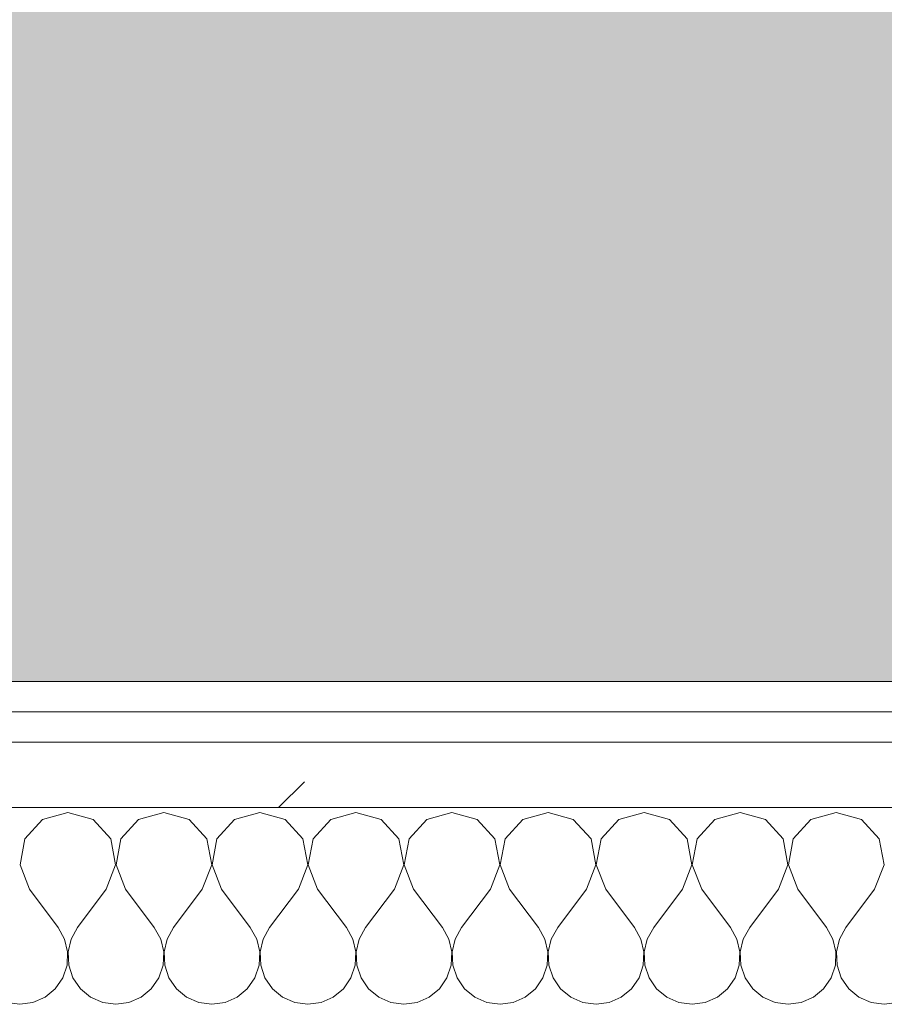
# Model space of a CAD drawing. Header units: millimetres. Extents: x -40968 to 13979, y -19284 to 4746.
# Tile 47 of 106: x -21429 to -21257, y -1193 to -998. Entities that reach past the tile are written whole.
import ezdxf

# ---------------------------------------------------------------- set-up
doc = ezdxf.new("R2010")
doc.units = ezdxf.units.MM
doc.header["$MEASUREMENT"] = 0
doc.linetypes.add('Wipeout_Contour', pattern=[1000, 0, -1000])
doc.layers.add('07_CR_Cel Ras pladur', color=7, linetype='Continuous')
doc.layers.add('Nuevo_08_E_Envans secs', color=7, linetype='Continuous')
for name, color, linetype, lineweight, true_color in [('07_CR_Cel Ras pladur_Pluma_Nº__102', 7, 'Continuous', 5, 0xcccccc), ('Nuevo_08_E_Envans secs_Pluma_Nº__102', 7, 'Continuous', 5, 0xcccccc), ('Nuevo_08_E_Envans secs_Pluma_Nº__171', 171, 'Continuous', 13, 0xaaaaff), ('Nuevo_08_E_Envans secs_Pluma_Nº__177', 7, 'Continuous', 15, 0xf7e046)]:
    doc.layers.add(name, color=color, linetype=linetype, lineweight=lineweight, true_color=true_color)
doc.layers.add('Nuevo_08_E_Envans secs_Pluma_Nº__1', color=7, linetype='Continuous', lineweight=5)
pattern_1 = [(45, (0, 0), (-183.8478, 183.8478), [195, -65]), (45, (7e-14, 183.85), (-183.8478, 183.8478), [195, -65])]

# ---------------------------------------------------------------- blocks, each defined once
blk = doc.blocks.new('Forjado_10_2', base_point=(-22963.42, -1128.98))
at = {"layer": '07_CR_Cel Ras pladur_Pluma_Nº__102', "linetype": 'Continuous', "lineweight": 0, "true_color": 0x333333}
h = blk.add_hatch(color=250, dxfattribs=at)
h.paths.add_polyline_path([(-22963.42, -1128.98), (-12886.81, -1128.98), (-12886.81, -996.81), (-12428.84, -996.81), (-12428.84, 1963.55), (-22963.42, 1963.55)])
h.paths.add_polyline_path([(-22498.42, 1617.29), (-12898.42, 1617.29), (-12898.42, -782.71), (-22498.42, -782.71)], flags=0)
at = {"layer": '07_CR_Cel Ras pladur_Pluma_Nº__102', "color": 254, "linetype": 'Continuous', "lineweight": 5, "true_color": 0xcccccc, "flags": 128}
blk.add_lwpolyline([(-22963.42, -1128.98), (-12886.81, -1128.98), (-12886.81, -996.81), (-12428.84, -996.81), (-12428.84, 1963.55), (-22963.42, 1963.55)], close=True, dxfattribs=at)
blk = doc.blocks.new('*X501')
at = {"layer": 'Nuevo_08_E_Envans secs_Pluma_Nº__102', "color": 254, "linetype": 'Continuous', "lineweight": 5, "true_color": 0xcccccc}
for p, q in [((-21424.05, -1156.35), (-21427.57, -1160.19)), ((-21419.05, -1154.93), (-21424.05, -1156.35)), ((-21414.04, -1156.35), (-21419.05, -1154.93)), ((-21410.53, -1160.19), (-21414.04, -1156.35)), ((-21405.01, -1156.35), (-21408.52, -1160.19)), ((-21400, -1154.93), (-21405.01, -1156.35)), ((-21394.99, -1156.35), (-21400, -1154.93)), ((-21391.48, -1160.19), (-21394.99, -1156.35)), ((-21385.96, -1156.35), (-21389.47, -1160.19)), ((-21380.95, -1154.93), (-21385.96, -1156.35)), ((-21375.95, -1156.35), (-21380.95, -1154.93)), ((-21372.43, -1160.19), (-21375.95, -1156.35)), ((-21366.91, -1156.35), (-21370.42, -1160.19)), ((-21361.9, -1154.93), (-21366.91, -1156.35)), ((-21356.9, -1156.35), (-21361.9, -1154.93)), ((-21353.39, -1160.19), (-21356.9, -1156.35)), ((-21347.86, -1156.35), (-21351.38, -1160.19)), ((-21342.86, -1154.93), (-21347.86, -1156.35)), ((-21337.85, -1156.35), (-21342.86, -1154.93)), ((-21334.34, -1160.19), (-21337.85, -1156.35)), ((-21328.82, -1156.35), (-21332.33, -1160.19)), ((-21323.81, -1154.93), (-21328.82, -1156.35)), ((-21318.8, -1156.35), (-21323.81, -1154.93)), ((-21315.29, -1160.19), (-21318.8, -1156.35)), ((-21309.77, -1156.35), (-21313.28, -1160.19)), ((-21304.76, -1154.93), (-21309.77, -1156.35)), ((-21299.75, -1156.35), (-21304.76, -1154.93)), ((-21296.24, -1160.19), (-21299.75, -1156.35)), ((-21290.72, -1156.35), (-21294.23, -1160.19)), ((-21285.71, -1154.93), (-21290.72, -1156.35)), ((-21280.71, -1156.35), (-21285.71, -1154.93)), ((-21277.2, -1160.19), (-21280.71, -1156.35)), ((-21271.67, -1156.35), (-21275.19, -1160.19)), ((-21266.67, -1154.93), (-21271.67, -1156.35)), ((-21261.66, -1156.35), (-21266.67, -1154.93)), ((-21258.15, -1160.19), (-21261.66, -1156.35)), ((-21427.57, -1160.19), (-21428.53, -1165.31)), ((-21409.56, -1165.31), (-21410.53, -1160.19)), ((-21408.52, -1160.19), (-21409.49, -1165.31)), ((-21390.51, -1165.31), (-21391.48, -1160.19)), ((-21389.47, -1160.19), (-21390.44, -1165.31)), ((-21371.47, -1165.31), (-21372.43, -1160.19)), ((-21370.42, -1160.19), (-21371.39, -1165.31)), ((-21352.42, -1165.31), (-21353.39, -1160.19)), ((-21351.38, -1160.19), (-21352.34, -1165.31)), ((-21333.37, -1165.31), (-21334.34, -1160.19)), ((-21332.33, -1160.19), (-21333.29, -1165.31)), ((-21314.32, -1165.31), (-21315.29, -1160.19)), ((-21313.28, -1160.19), (-21314.25, -1165.31)), ((-21295.28, -1165.31), (-21296.24, -1160.19)), ((-21294.23, -1160.19), (-21295.2, -1165.31)), ((-21276.23, -1165.31), (-21277.2, -1160.19)), ((-21275.19, -1160.19), (-21276.15, -1165.31)), ((-21257.18, -1165.31), (-21258.15, -1160.19)), ((-21428.53, -1165.31), (-21426.67, -1170.17)), ((-21411.43, -1170.17), (-21409.56, -1165.31)), ((-21409.49, -1165.31), (-21407.62, -1170.17)), ((-21392.38, -1170.17), (-21390.51, -1165.31)), ((-21390.44, -1165.31), (-21388.57, -1170.17)), ((-21373.33, -1170.17), (-21371.47, -1165.31)), ((-21371.39, -1165.31), (-21369.52, -1170.17)), ((-21354.29, -1170.17), (-21352.42, -1165.31)), ((-21352.34, -1165.31), (-21350.48, -1170.17)), ((-21335.24, -1170.17), (-21333.37, -1165.31)), ((-21333.29, -1165.31), (-21331.43, -1170.17)), ((-21316.19, -1170.17), (-21314.32, -1165.31)), ((-21314.25, -1165.31), (-21312.38, -1170.17)), ((-21297.14, -1170.17), (-21295.28, -1165.31)), ((-21295.2, -1165.31), (-21293.33, -1170.17)), ((-21278.1, -1170.17), (-21276.23, -1165.31)), ((-21276.15, -1165.31), (-21274.29, -1170.17)), ((-21259.05, -1170.17), (-21257.18, -1165.31)), ((-21426.67, -1170.17), (-21420.95, -1177.79)), ((-21411.43, -1170.17), (-21417.14, -1177.79)), ((-21407.62, -1170.17), (-21401.9, -1177.79)), ((-21392.38, -1170.17), (-21398.1, -1177.79)), ((-21388.57, -1170.17), (-21382.86, -1177.79)), ((-21373.33, -1170.17), (-21379.05, -1177.79)), ((-21369.52, -1170.17), (-21363.81, -1177.79)), ((-21354.29, -1170.17), (-21360, -1177.79)), ((-21350.48, -1170.17), (-21344.76, -1177.79)), ((-21335.24, -1170.17), (-21340.95, -1177.79)), ((-21331.43, -1170.17), (-21325.71, -1177.79)), ((-21316.19, -1170.17), (-21321.9, -1177.79)), ((-21312.38, -1170.17), (-21306.67, -1177.79)), ((-21297.14, -1170.17), (-21302.86, -1177.79)), ((-21293.33, -1170.17), (-21287.62, -1177.79)), ((-21278.1, -1170.17), (-21283.81, -1177.79)), ((-21274.29, -1170.17), (-21268.57, -1177.79)), ((-21259.05, -1170.17), (-21264.76, -1177.79)), ((-21419.68, -1180.08), (-21420.95, -1177.79)), ((-21417.14, -1177.79), (-21418.41, -1180.08)), ((-21400.63, -1180.08), (-21401.9, -1177.79)), ((-21398.1, -1177.79), (-21399.37, -1180.08)), ((-21381.59, -1180.08), (-21382.86, -1177.79)), ((-21379.05, -1177.79), (-21380.32, -1180.08)), ((-21362.54, -1180.08), (-21363.81, -1177.79)), ((-21360, -1177.79), (-21361.27, -1180.08)), ((-21343.49, -1180.08), (-21344.76, -1177.79)), ((-21340.95, -1177.79), (-21342.22, -1180.08)), ((-21324.44, -1180.08), (-21325.71, -1177.79)), ((-21321.9, -1177.79), (-21323.18, -1180.08)), ((-21305.4, -1180.08), (-21306.67, -1177.79)), ((-21302.86, -1177.79), (-21304.13, -1180.08)), ((-21286.35, -1180.08), (-21287.62, -1177.79)), ((-21283.81, -1177.79), (-21285.08, -1180.08)), ((-21267.3, -1180.08), (-21268.57, -1177.79)), ((-21264.76, -1177.79), (-21266.03, -1180.08)), ((-21419.09, -1182.64), (-21419.68, -1180.08)), ((-21418.41, -1180.08), (-21419.01, -1182.64)), ((-21400.04, -1182.64), (-21400.63, -1180.08)), ((-21399.37, -1180.08), (-21399.96, -1182.64)), ((-21380.99, -1182.64), (-21381.59, -1180.08)), ((-21380.32, -1180.08), (-21380.91, -1182.64)), ((-21361.94, -1182.64), (-21362.54, -1180.08)), ((-21361.27, -1180.08), (-21361.87, -1182.64)), ((-21342.9, -1182.64), (-21343.49, -1180.08)), ((-21342.22, -1180.08), (-21342.82, -1182.64)), ((-21323.85, -1182.64), (-21324.44, -1180.08)), ((-21323.18, -1180.08), (-21323.77, -1182.64)), ((-21304.8, -1182.64), (-21305.4, -1180.08)), ((-21304.13, -1180.08), (-21304.72, -1182.64)), ((-21285.75, -1182.64), (-21286.35, -1180.08)), ((-21285.08, -1180.08), (-21285.68, -1182.64)), ((-21266.71, -1182.64), (-21267.3, -1180.08)), ((-21266.03, -1180.08), (-21266.63, -1182.64)), ((-21419.21, -1185.27), (-21419.09, -1182.64)), ((-21419.01, -1182.64), (-21418.88, -1185.27)), ((-21400.17, -1185.27), (-21400.04, -1182.64)), ((-21399.96, -1182.64), (-21399.83, -1185.27)), ((-21381.12, -1185.27), (-21380.99, -1182.64)), ((-21380.91, -1182.64), (-21380.79, -1185.27)), ((-21362.07, -1185.27), (-21361.94, -1182.64)), ((-21361.87, -1182.64), (-21361.74, -1185.27)), ((-21343.02, -1185.27), (-21342.9, -1182.64)), ((-21342.82, -1182.64), (-21342.69, -1185.27)), ((-21323.98, -1185.27), (-21323.85, -1182.64)), ((-21323.77, -1182.64), (-21323.64, -1185.27)), ((-21304.93, -1185.27), (-21304.8, -1182.64)), ((-21304.72, -1182.64), (-21304.6, -1185.27)), ((-21285.88, -1185.27), (-21285.75, -1182.64)), ((-21285.68, -1182.64), (-21285.55, -1185.27)), ((-21266.83, -1185.27), (-21266.71, -1182.64)), ((-21266.63, -1182.64), (-21266.5, -1185.27)), ((-21420.05, -1187.76), (-21419.21, -1185.27)), ((-21418.88, -1185.27), (-21418.04, -1187.76)), ((-21401.01, -1187.76), (-21400.17, -1185.27)), ((-21399.83, -1185.27), (-21398.99, -1187.76)), ((-21381.96, -1187.76), (-21381.12, -1185.27)), ((-21380.79, -1185.27), (-21379.95, -1187.76)), ((-21362.91, -1187.76), (-21362.07, -1185.27)), ((-21361.74, -1185.27), (-21360.9, -1187.76)), ((-21343.86, -1187.76), (-21343.02, -1185.27)), ((-21342.69, -1185.27), (-21341.85, -1187.76)), ((-21324.81, -1187.76), (-21323.98, -1185.27)), ((-21323.64, -1185.27), (-21322.8, -1187.76)), ((-21305.77, -1187.76), (-21304.93, -1185.27)), ((-21304.6, -1185.27), (-21303.76, -1187.76)), ((-21286.72, -1187.76), (-21285.88, -1185.27)), ((-21285.55, -1185.27), (-21284.71, -1187.76)), ((-21267.67, -1187.76), (-21266.83, -1185.27)), ((-21266.5, -1185.27), (-21265.66, -1187.76)), ((-21421.54, -1189.92), (-21420.05, -1187.76)), ((-21418.04, -1187.76), (-21416.55, -1189.92)), ((-21402.49, -1189.92), (-21401.01, -1187.76)), ((-21398.99, -1187.76), (-21397.51, -1189.92)), ((-21383.45, -1189.92), (-21381.96, -1187.76)), ((-21379.95, -1187.76), (-21378.46, -1189.92)), ((-21364.4, -1189.92), (-21362.91, -1187.76)), ((-21360.9, -1187.76), (-21359.41, -1189.92)), ((-21345.35, -1189.92), (-21343.86, -1187.76)), ((-21341.85, -1187.76), (-21340.36, -1189.92)), ((-21326.3, -1189.92), (-21324.81, -1187.76)), ((-21322.8, -1187.76), (-21321.32, -1189.92)), ((-21307.26, -1189.92), (-21305.77, -1187.76)), ((-21303.76, -1187.76), (-21302.27, -1189.92)), ((-21288.21, -1189.92), (-21286.72, -1187.76)), ((-21284.71, -1187.76), (-21283.22, -1189.92)), ((-21269.16, -1189.92), (-21267.67, -1187.76)), ((-21265.66, -1187.76), (-21264.17, -1189.92)), ((-21423.56, -1191.6), (-21421.54, -1189.92)), ((-21416.55, -1189.92), (-21414.53, -1191.6)), ((-21404.52, -1191.6), (-21402.49, -1189.92)), ((-21397.51, -1189.92), (-21395.48, -1191.6)), ((-21385.47, -1191.6), (-21383.45, -1189.92)), ((-21378.46, -1189.92), (-21376.44, -1191.6)), ((-21366.42, -1191.6), (-21364.4, -1189.92)), ((-21359.41, -1189.92), (-21357.39, -1191.6)), ((-21347.37, -1191.6), (-21345.35, -1189.92)), ((-21340.36, -1189.92), (-21338.34, -1191.6)), ((-21328.33, -1191.6), (-21326.3, -1189.92)), ((-21321.32, -1189.92), (-21319.29, -1191.6)), ((-21309.28, -1191.6), (-21307.26, -1189.92)), ((-21302.27, -1189.92), (-21300.25, -1191.6)), ((-21290.23, -1191.6), (-21288.21, -1189.92)), ((-21283.22, -1189.92), (-21281.2, -1191.6)), ((-21271.18, -1191.6), (-21269.16, -1189.92)), ((-21264.17, -1189.92), (-21262.15, -1191.6)), ((-21425.97, -1192.66), (-21423.56, -1191.6)), ((-21414.53, -1191.6), (-21412.13, -1192.66)), ((-21406.92, -1192.66), (-21404.52, -1191.6)), ((-21395.48, -1191.6), (-21393.08, -1192.66)), ((-21387.87, -1192.66), (-21385.47, -1191.6)), ((-21376.44, -1191.6), (-21374.03, -1192.66)), ((-21368.83, -1192.66), (-21366.42, -1191.6)), ((-21357.39, -1191.6), (-21354.98, -1192.66)), ((-21349.78, -1192.66), (-21347.37, -1191.6)), ((-21338.34, -1191.6), (-21335.94, -1192.66)), ((-21330.73, -1192.66), (-21328.33, -1191.6)), ((-21319.29, -1191.6), (-21316.89, -1192.66)), ((-21311.68, -1192.66), (-21309.28, -1191.6)), ((-21300.25, -1191.6), (-21297.84, -1192.66)), ((-21292.64, -1192.66), (-21290.23, -1191.6)), ((-21281.2, -1191.6), (-21278.79, -1192.66)), ((-21273.59, -1192.66), (-21271.18, -1191.6)), ((-21262.15, -1191.6), (-21259.75, -1192.66)), ((-21431.17, -1192.66), (-21428.57, -1193.02)), ((-21428.57, -1193.02), (-21425.97, -1192.66)), ((-21412.13, -1192.66), (-21409.52, -1193.02)), ((-21409.52, -1193.02), (-21406.92, -1192.66)), ((-21393.08, -1192.66), (-21390.48, -1193.02)), ((-21390.48, -1193.02), (-21387.87, -1192.66)), ((-21374.03, -1192.66), (-21371.43, -1193.02)), ((-21371.43, -1193.02), (-21368.83, -1192.66)), ((-21354.98, -1192.66), (-21352.38, -1193.02)), ((-21352.38, -1193.02), (-21349.78, -1192.66)), ((-21335.94, -1192.66), (-21333.33, -1193.02)), ((-21333.33, -1193.02), (-21330.73, -1192.66)), ((-21316.89, -1192.66), (-21314.29, -1193.02)), ((-21314.29, -1193.02), (-21311.68, -1192.66)), ((-21297.84, -1192.66), (-21295.24, -1193.02)), ((-21295.24, -1193.02), (-21292.64, -1192.66)), ((-21278.79, -1192.66), (-21276.19, -1193.02)), ((-21276.19, -1193.02), (-21273.59, -1192.66)), ((-21259.75, -1192.66), (-21257.14, -1193.02)), ((-21257.14, -1193.02), (-21254.54, -1192.66))]:
    blk.add_line(p, q, dxfattribs=at)
blk = doc.blocks.new('Muro_90_2', base_point=(-20233.93, -1193.98))
at = {"color": 254, "linetype": 'Wipeout_Contour', "lineweight": 0, "ltscale": 86513.737601}
blk.add_wipeout([(-20233.93, -1128.98), (-22963.42, -1128.98), (-22963.42, -1134.98), (-20233.93, -1134.98)], dxfattribs=at).dxf.layer = 'Nuevo_08_E_Envans secs'
at = {"color": 254, "linetype": 'Wipeout_Contour', "lineweight": 0, "ltscale": 86517.020667}
blk.add_wipeout([(-20233.93, -1140.98), (-22963.42, -1140.98), (-22963.42, -1153.98), (-20233.93, -1153.98)], dxfattribs=at).dxf.layer = 'Nuevo_08_E_Envans secs'
at = {"layer": 'Nuevo_08_E_Envans secs_Pluma_Nº__171', "linetype": 'Continuous', "lineweight": 13, "true_color": 0xaaaaff}
h = blk.add_hatch(dxfattribs=at)
h.set_pattern_fill('Panellat_HPL_0002', color=161, style=0, pattern_type=2)
h.set_pattern_definition(pattern_1)
h.paths.add_polyline_path([(-20233.93, -1128.98), (-22963.42, -1128.98), (-22963.42, -1134.98), (-20233.93, -1134.98)])
at = {"layer": 'Nuevo_08_E_Envans secs_Pluma_Nº__177', "linetype": 'Continuous', "lineweight": 15, "true_color": 0xf7e046}
h = blk.add_hatch(dxfattribs=at)
h.set_pattern_fill('Panellat_HPL_0002', color=53, style=0, pattern_type=2)
h.set_pattern_definition(pattern_1)
h.paths.add_polyline_path([(-20233.93, -1140.98), (-22963.42, -1140.98), (-22963.42, -1153.98), (-20233.93, -1153.98)])
at = {"layer": 'Nuevo_08_E_Envans secs_Pluma_Nº__1', "color": 7, "linetype": 'Continuous', "lineweight": 5}
for p, q in [((-20233.93, -1134.98), (-22963.42, -1134.98)), ((-20233.93, -1140.98), (-22963.42, -1140.98)), ((-20233.93, -1153.98), (-22963.42, -1153.98))]:
    blk.add_line(p, q, dxfattribs=at)
at = {"layer": 'Nuevo_08_E_Envans secs_Pluma_Nº__1', "color": 7, "linetype": 'Continuous', "lineweight": 5, "flags": 128}
blk.add_lwpolyline([(-20233.93, -1128.98), (-22963.42, -1128.98)], dxfattribs=at)
at = {"layer": 'Nuevo_08_E_Envans secs', "color": 7, "lineweight": 20}
blk.add_blockref('*X501', (0, 0), dxfattribs=at)
blk = doc.blocks.new('*X751')
at = {"layer": 'Nuevo_08_E_Envans secs_Pluma_Nº__102', "color": 254, "linetype": 'Continuous', "lineweight": 5, "true_color": 0xcccccc}
for p, q in [((-21424.05, -1156.35), (-21427.57, -1160.19)), ((-21419.05, -1154.93), (-21424.05, -1156.35)), ((-21414.04, -1156.35), (-21419.05, -1154.93)), ((-21410.53, -1160.19), (-21414.04, -1156.35)), ((-21405.01, -1156.35), (-21408.52, -1160.19)), ((-21400, -1154.93), (-21405.01, -1156.35)), ((-21394.99, -1156.35), (-21400, -1154.93)), ((-21391.48, -1160.19), (-21394.99, -1156.35)), ((-21385.96, -1156.35), (-21389.47, -1160.19)), ((-21380.95, -1154.93), (-21385.96, -1156.35)), ((-21375.95, -1156.35), (-21380.95, -1154.93)), ((-21372.43, -1160.19), (-21375.95, -1156.35)), ((-21366.91, -1156.35), (-21370.42, -1160.19)), ((-21361.9, -1154.93), (-21366.91, -1156.35)), ((-21356.9, -1156.35), (-21361.9, -1154.93)), ((-21353.39, -1160.19), (-21356.9, -1156.35)), ((-21347.86, -1156.35), (-21351.38, -1160.19)), ((-21342.86, -1154.93), (-21347.86, -1156.35)), ((-21337.85, -1156.35), (-21342.86, -1154.93)), ((-21334.34, -1160.19), (-21337.85, -1156.35)), ((-21328.82, -1156.35), (-21332.33, -1160.19)), ((-21323.81, -1154.93), (-21328.82, -1156.35)), ((-21318.8, -1156.35), (-21323.81, -1154.93)), ((-21315.29, -1160.19), (-21318.8, -1156.35)), ((-21309.77, -1156.35), (-21313.28, -1160.19)), ((-21304.76, -1154.93), (-21309.77, -1156.35)), ((-21299.75, -1156.35), (-21304.76, -1154.93)), ((-21296.24, -1160.19), (-21299.75, -1156.35)), ((-21290.72, -1156.35), (-21294.23, -1160.19)), ((-21285.71, -1154.93), (-21290.72, -1156.35)), ((-21280.71, -1156.35), (-21285.71, -1154.93)), ((-21277.2, -1160.19), (-21280.71, -1156.35)), ((-21271.67, -1156.35), (-21275.19, -1160.19)), ((-21266.67, -1154.93), (-21271.67, -1156.35)), ((-21261.66, -1156.35), (-21266.67, -1154.93)), ((-21258.15, -1160.19), (-21261.66, -1156.35)), ((-21427.57, -1160.19), (-21428.53, -1165.31)), ((-21409.56, -1165.31), (-21410.53, -1160.19)), ((-21408.52, -1160.19), (-21409.49, -1165.31)), ((-21390.51, -1165.31), (-21391.48, -1160.19)), ((-21389.47, -1160.19), (-21390.44, -1165.31)), ((-21371.47, -1165.31), (-21372.43, -1160.19)), ((-21370.42, -1160.19), (-21371.39, -1165.31)), ((-21352.42, -1165.31), (-21353.39, -1160.19)), ((-21351.38, -1160.19), (-21352.34, -1165.31)), ((-21333.37, -1165.31), (-21334.34, -1160.19)), ((-21332.33, -1160.19), (-21333.29, -1165.31)), ((-21314.32, -1165.31), (-21315.29, -1160.19)), ((-21313.28, -1160.19), (-21314.25, -1165.31)), ((-21295.28, -1165.31), (-21296.24, -1160.19)), ((-21294.23, -1160.19), (-21295.2, -1165.31)), ((-21276.23, -1165.31), (-21277.2, -1160.19)), ((-21275.19, -1160.19), (-21276.15, -1165.31)), ((-21257.18, -1165.31), (-21258.15, -1160.19)), ((-21428.53, -1165.31), (-21426.67, -1170.17)), ((-21411.43, -1170.17), (-21409.56, -1165.31)), ((-21409.49, -1165.31), (-21407.62, -1170.17)), ((-21392.38, -1170.17), (-21390.51, -1165.31)), ((-21390.44, -1165.31), (-21388.57, -1170.17)), ((-21373.33, -1170.17), (-21371.47, -1165.31)), ((-21371.39, -1165.31), (-21369.52, -1170.17)), ((-21354.29, -1170.17), (-21352.42, -1165.31)), ((-21352.34, -1165.31), (-21350.48, -1170.17)), ((-21335.24, -1170.17), (-21333.37, -1165.31)), ((-21333.29, -1165.31), (-21331.43, -1170.17)), ((-21316.19, -1170.17), (-21314.32, -1165.31)), ((-21314.25, -1165.31), (-21312.38, -1170.17)), ((-21297.14, -1170.17), (-21295.28, -1165.31)), ((-21295.2, -1165.31), (-21293.33, -1170.17)), ((-21278.1, -1170.17), (-21276.23, -1165.31)), ((-21276.15, -1165.31), (-21274.29, -1170.17)), ((-21259.05, -1170.17), (-21257.18, -1165.31)), ((-21426.67, -1170.17), (-21420.95, -1177.79)), ((-21411.43, -1170.17), (-21417.14, -1177.79)), ((-21407.62, -1170.17), (-21401.9, -1177.79)), ((-21392.38, -1170.17), (-21398.1, -1177.79)), ((-21388.57, -1170.17), (-21382.86, -1177.79)), ((-21373.33, -1170.17), (-21379.05, -1177.79)), ((-21369.52, -1170.17), (-21363.81, -1177.79)), ((-21354.29, -1170.17), (-21360, -1177.79)), ((-21350.48, -1170.17), (-21344.76, -1177.79)), ((-21335.24, -1170.17), (-21340.95, -1177.79)), ((-21331.43, -1170.17), (-21325.71, -1177.79)), ((-21316.19, -1170.17), (-21321.9, -1177.79)), ((-21312.38, -1170.17), (-21306.67, -1177.79)), ((-21297.14, -1170.17), (-21302.86, -1177.79)), ((-21293.33, -1170.17), (-21287.62, -1177.79)), ((-21278.1, -1170.17), (-21283.81, -1177.79)), ((-21274.29, -1170.17), (-21268.57, -1177.79)), ((-21259.05, -1170.17), (-21264.76, -1177.79)), ((-21419.68, -1180.08), (-21420.95, -1177.79)), ((-21417.14, -1177.79), (-21418.41, -1180.08)), ((-21400.63, -1180.08), (-21401.9, -1177.79)), ((-21398.1, -1177.79), (-21399.37, -1180.08)), ((-21381.59, -1180.08), (-21382.86, -1177.79)), ((-21379.05, -1177.79), (-21380.32, -1180.08)), ((-21362.54, -1180.08), (-21363.81, -1177.79)), ((-21360, -1177.79), (-21361.27, -1180.08)), ((-21343.49, -1180.08), (-21344.76, -1177.79)), ((-21340.95, -1177.79), (-21342.22, -1180.08)), ((-21324.44, -1180.08), (-21325.71, -1177.79)), ((-21321.9, -1177.79), (-21323.18, -1180.08)), ((-21305.4, -1180.08), (-21306.67, -1177.79)), ((-21302.86, -1177.79), (-21304.13, -1180.08)), ((-21286.35, -1180.08), (-21287.62, -1177.79)), ((-21283.81, -1177.79), (-21285.08, -1180.08)), ((-21267.3, -1180.08), (-21268.57, -1177.79)), ((-21264.76, -1177.79), (-21266.03, -1180.08)), ((-21419.09, -1182.64), (-21419.68, -1180.08)), ((-21418.41, -1180.08), (-21419.01, -1182.64)), ((-21400.04, -1182.64), (-21400.63, -1180.08)), ((-21399.37, -1180.08), (-21399.96, -1182.64)), ((-21380.99, -1182.64), (-21381.59, -1180.08)), ((-21380.32, -1180.08), (-21380.91, -1182.64)), ((-21361.94, -1182.64), (-21362.54, -1180.08)), ((-21361.27, -1180.08), (-21361.87, -1182.64)), ((-21342.9, -1182.64), (-21343.49, -1180.08)), ((-21342.22, -1180.08), (-21342.82, -1182.64)), ((-21323.85, -1182.64), (-21324.44, -1180.08)), ((-21323.18, -1180.08), (-21323.77, -1182.64)), ((-21304.8, -1182.64), (-21305.4, -1180.08)), ((-21304.13, -1180.08), (-21304.72, -1182.64)), ((-21285.75, -1182.64), (-21286.35, -1180.08)), ((-21285.08, -1180.08), (-21285.68, -1182.64)), ((-21266.71, -1182.64), (-21267.3, -1180.08)), ((-21266.03, -1180.08), (-21266.63, -1182.64)), ((-21419.21, -1185.27), (-21419.09, -1182.64)), ((-21419.01, -1182.64), (-21418.88, -1185.27)), ((-21400.17, -1185.27), (-21400.04, -1182.64)), ((-21399.96, -1182.64), (-21399.83, -1185.27)), ((-21381.12, -1185.27), (-21380.99, -1182.64)), ((-21380.91, -1182.64), (-21380.79, -1185.27)), ((-21362.07, -1185.27), (-21361.94, -1182.64)), ((-21361.87, -1182.64), (-21361.74, -1185.27)), ((-21343.02, -1185.27), (-21342.9, -1182.64)), ((-21342.82, -1182.64), (-21342.69, -1185.27)), ((-21323.98, -1185.27), (-21323.85, -1182.64)), ((-21323.77, -1182.64), (-21323.64, -1185.27)), ((-21304.93, -1185.27), (-21304.8, -1182.64)), ((-21304.72, -1182.64), (-21304.6, -1185.27)), ((-21285.88, -1185.27), (-21285.75, -1182.64)), ((-21285.68, -1182.64), (-21285.55, -1185.27)), ((-21266.83, -1185.27), (-21266.71, -1182.64)), ((-21266.63, -1182.64), (-21266.5, -1185.27)), ((-21420.05, -1187.76), (-21419.21, -1185.27)), ((-21418.88, -1185.27), (-21418.04, -1187.76)), ((-21401.01, -1187.76), (-21400.17, -1185.27)), ((-21399.83, -1185.27), (-21398.99, -1187.76)), ((-21381.96, -1187.76), (-21381.12, -1185.27)), ((-21380.79, -1185.27), (-21379.95, -1187.76)), ((-21362.91, -1187.76), (-21362.07, -1185.27)), ((-21361.74, -1185.27), (-21360.9, -1187.76)), ((-21343.86, -1187.76), (-21343.02, -1185.27)), ((-21342.69, -1185.27), (-21341.85, -1187.76)), ((-21324.81, -1187.76), (-21323.98, -1185.27)), ((-21323.64, -1185.27), (-21322.8, -1187.76)), ((-21305.77, -1187.76), (-21304.93, -1185.27)), ((-21304.6, -1185.27), (-21303.76, -1187.76)), ((-21286.72, -1187.76), (-21285.88, -1185.27)), ((-21285.55, -1185.27), (-21284.71, -1187.76)), ((-21267.67, -1187.76), (-21266.83, -1185.27)), ((-21266.5, -1185.27), (-21265.66, -1187.76)), ((-21421.54, -1189.92), (-21420.05, -1187.76)), ((-21418.04, -1187.76), (-21416.55, -1189.92)), ((-21402.49, -1189.92), (-21401.01, -1187.76)), ((-21398.99, -1187.76), (-21397.51, -1189.92)), ((-21383.45, -1189.92), (-21381.96, -1187.76)), ((-21379.95, -1187.76), (-21378.46, -1189.92)), ((-21364.4, -1189.92), (-21362.91, -1187.76)), ((-21360.9, -1187.76), (-21359.41, -1189.92)), ((-21345.35, -1189.92), (-21343.86, -1187.76)), ((-21341.85, -1187.76), (-21340.36, -1189.92)), ((-21326.3, -1189.92), (-21324.81, -1187.76)), ((-21322.8, -1187.76), (-21321.32, -1189.92)), ((-21307.26, -1189.92), (-21305.77, -1187.76)), ((-21303.76, -1187.76), (-21302.27, -1189.92)), ((-21288.21, -1189.92), (-21286.72, -1187.76)), ((-21284.71, -1187.76), (-21283.22, -1189.92)), ((-21269.16, -1189.92), (-21267.67, -1187.76)), ((-21265.66, -1187.76), (-21264.17, -1189.92)), ((-21423.56, -1191.6), (-21421.54, -1189.92)), ((-21416.55, -1189.92), (-21414.53, -1191.6)), ((-21404.52, -1191.6), (-21402.49, -1189.92)), ((-21397.51, -1189.92), (-21395.48, -1191.6)), ((-21385.47, -1191.6), (-21383.45, -1189.92)), ((-21378.46, -1189.92), (-21376.44, -1191.6)), ((-21366.42, -1191.6), (-21364.4, -1189.92)), ((-21359.41, -1189.92), (-21357.39, -1191.6)), ((-21347.37, -1191.6), (-21345.35, -1189.92)), ((-21340.36, -1189.92), (-21338.34, -1191.6)), ((-21328.33, -1191.6), (-21326.3, -1189.92)), ((-21321.32, -1189.92), (-21319.29, -1191.6)), ((-21309.28, -1191.6), (-21307.26, -1189.92)), ((-21302.27, -1189.92), (-21300.25, -1191.6)), ((-21290.23, -1191.6), (-21288.21, -1189.92)), ((-21283.22, -1189.92), (-21281.2, -1191.6)), ((-21271.18, -1191.6), (-21269.16, -1189.92)), ((-21264.17, -1189.92), (-21262.15, -1191.6)), ((-21425.97, -1192.66), (-21423.56, -1191.6)), ((-21414.53, -1191.6), (-21412.13, -1192.66)), ((-21406.92, -1192.66), (-21404.52, -1191.6)), ((-21395.48, -1191.6), (-21393.08, -1192.66)), ((-21387.87, -1192.66), (-21385.47, -1191.6)), ((-21376.44, -1191.6), (-21374.03, -1192.66)), ((-21368.83, -1192.66), (-21366.42, -1191.6)), ((-21357.39, -1191.6), (-21354.98, -1192.66)), ((-21349.78, -1192.66), (-21347.37, -1191.6)), ((-21338.34, -1191.6), (-21335.94, -1192.66)), ((-21330.73, -1192.66), (-21328.33, -1191.6)), ((-21319.29, -1191.6), (-21316.89, -1192.66)), ((-21311.68, -1192.66), (-21309.28, -1191.6)), ((-21300.25, -1191.6), (-21297.84, -1192.66)), ((-21292.64, -1192.66), (-21290.23, -1191.6)), ((-21281.2, -1191.6), (-21278.79, -1192.66)), ((-21273.59, -1192.66), (-21271.18, -1191.6)), ((-21262.15, -1191.6), (-21259.75, -1192.66)), ((-21431.17, -1192.66), (-21428.57, -1193.02)), ((-21428.57, -1193.02), (-21425.97, -1192.66)), ((-21412.13, -1192.66), (-21409.52, -1193.02)), ((-21409.52, -1193.02), (-21406.92, -1192.66)), ((-21393.08, -1192.66), (-21390.48, -1193.02)), ((-21390.48, -1193.02), (-21387.87, -1192.66)), ((-21374.03, -1192.66), (-21371.43, -1193.02)), ((-21371.43, -1193.02), (-21368.83, -1192.66)), ((-21354.98, -1192.66), (-21352.38, -1193.02)), ((-21352.38, -1193.02), (-21349.78, -1192.66)), ((-21335.94, -1192.66), (-21333.33, -1193.02)), ((-21333.33, -1193.02), (-21330.73, -1192.66)), ((-21316.89, -1192.66), (-21314.29, -1193.02)), ((-21314.29, -1193.02), (-21311.68, -1192.66)), ((-21297.84, -1192.66), (-21295.24, -1193.02)), ((-21295.24, -1193.02), (-21292.64, -1192.66)), ((-21278.79, -1192.66), (-21276.19, -1193.02)), ((-21276.19, -1193.02), (-21273.59, -1192.66)), ((-21259.75, -1192.66), (-21257.14, -1193.02)), ((-21257.14, -1193.02), (-21254.54, -1192.66))]:
    blk.add_line(p, q, dxfattribs=at)
blk = doc.blocks.new('Muro_148_2', base_point=(-24166.43, -1128.98))
at = {"color": 254, "linetype": 'Wipeout_Contour', "lineweight": 0, "ltscale": 86513.737601}
blk.add_wipeout([(-22963.42, -1134.98), (-20233.93, -1134.98), (-20233.93, -1128.98), (-22963.42, -1128.98)], dxfattribs=at).dxf.layer = 'Nuevo_08_E_Envans secs'
at = {"color": 254, "linetype": 'Wipeout_Contour', "lineweight": 0, "ltscale": 86540.990748}
blk.add_wipeout([(-22975.42, -1153.98), (-20233.93, -1153.98), (-20233.93, -1140.98), (-22975.42, -1140.98)], dxfattribs=at).dxf.layer = 'Nuevo_08_E_Envans secs'
at = {"layer": 'Nuevo_08_E_Envans secs_Pluma_Nº__171', "linetype": 'Continuous', "lineweight": 13, "true_color": 0xaaaaff}
h = blk.add_hatch(dxfattribs=at)
h.set_pattern_fill('Panellat_HPL_0002', color=161, style=0, pattern_type=2)
h.set_pattern_definition(pattern_1)
h.paths.add_polyline_path([(-22963.42, -1134.98), (-20233.93, -1134.98), (-20233.93, -1128.98), (-22963.42, -1128.98)])
at = {"layer": 'Nuevo_08_E_Envans secs_Pluma_Nº__177', "linetype": 'Continuous', "lineweight": 15, "true_color": 0xf7e046}
h = blk.add_hatch(dxfattribs=at)
h.set_pattern_fill('Panellat_HPL_0002', color=53, style=0, pattern_type=2)
h.set_pattern_definition(pattern_1)
h.paths.add_polyline_path([(-22975.42, -1153.98), (-20233.93, -1153.98), (-20233.93, -1140.98), (-22975.42, -1140.98)])
at = {"layer": 'Nuevo_08_E_Envans secs_Pluma_Nº__1', "color": 7, "linetype": 'Continuous', "lineweight": 5}
for p, q in [((-20233.93, -1134.98), (-22969.42, -1134.98)), ((-20233.93, -1140.98), (-22975.42, -1140.98)), ((-20233.93, -1153.98), (-22988.42, -1153.98))]:
    blk.add_line(p, q, dxfattribs=at)
at = {"layer": 'Nuevo_08_E_Envans secs_Pluma_Nº__1', "color": 7, "linetype": 'Continuous', "lineweight": 5, "flags": 128}
blk.add_lwpolyline([(-20233.93, -1128.98), (-22963.42, -1128.98)], dxfattribs=at)
at = {"layer": 'Nuevo_08_E_Envans secs', "color": 7, "lineweight": 20}
blk.add_blockref('*X751', (0, 0), dxfattribs=at)

msp = doc.modelspace()

# ---------------------------------------------------------------- block references
at = {"layer": '07_CR_Cel Ras pladur', "color": 254, "linetype": 'Continuous', "lineweight": 5, "true_color": 0xcccccc}
msp.add_blockref('Forjado_10_2', (-22963.42, -1128.98), dxfattribs=at)

# ---------------------------------------------------------------- next in the draw order: block references
at = {"layer": 'Nuevo_08_E_Envans secs', "color": 7, "lineweight": 20}
msp.add_blockref('Muro_90_2', (-20233.93, -1193.98), dxfattribs=at)

# ---------------------------------------------------------------- next in the draw order: block references
msp.add_blockref('Muro_148_2', (-24166.43, -1128.98), dxfattribs=at)

doc.saveas('drawing.dxf')
